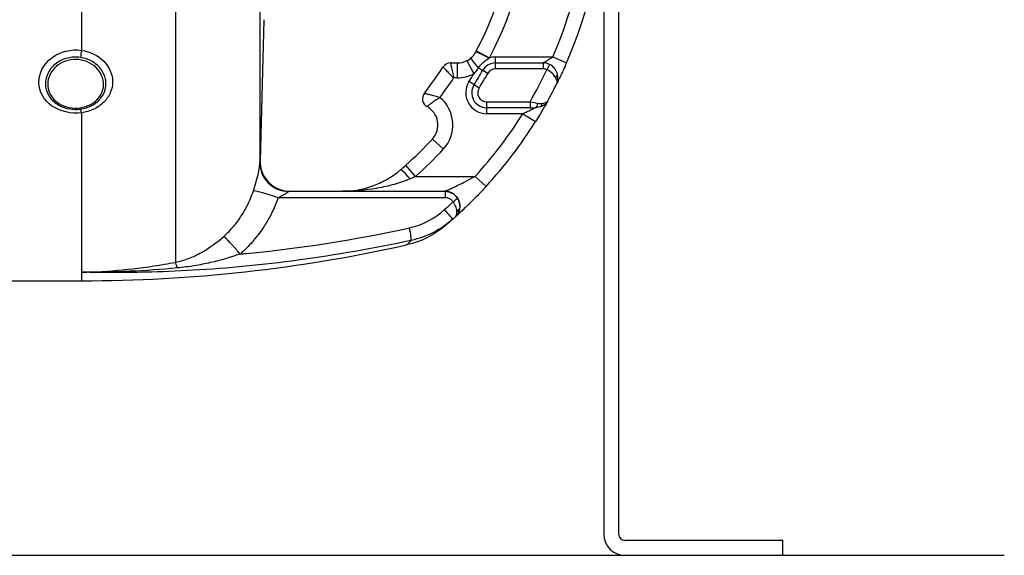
# Model space of a CAD drawing. Header units: millimetres. Extents: x 0 to 8400, y 0 to 5940.
# Tile 32 of 51: x 2475 to 2805, y 3512 to 3692. Entities that reach past the tile are written whole.
import ezdxf

# ---------------------------------------------------------------- set-up
doc = ezdxf.new("R2010")
doc.units = ezdxf.units.MM
doc.header["$LTSCALE"] = 20
doc.layers.add('02-LINIE-035', color=2, linetype='CONTINUOUS')
doc.layers.add('03-LINIE-050', color=3, linetype='CONTINUOUS')

msp = doc.modelspace()

# ---------------------------------------------------------------- linework, layer by layer
at = {"layer": '02-LINIE-035'}
for p, q in [((2527.38, 3864.17), (2527.38, 3610.59)), ((2555.72, 3830.84), (2555.72, 3643.92)), ((2670.96, 3787.38), (2670.96, 3519.38)), ((2675.96, 3519.38), (2675.96, 3787.38)), ((2495.96, 3725.31), (2495.96, 3681.6)), ((2557.08, 3691.84), (2555.85, 3644.59)), ((2628.23, 3681.39), (2632.66, 3679.07)), ((2634.7, 3679.38), (2653.86, 3679.38)), ((2634.7, 3677.38), (2634.7, 3679.38)), ((2653.86, 3679.38), (2658.44, 3677.38)), ((2619.56, 3677.38), (2621.9, 3677.38)), ((2621.9, 3672.38), (2621.9, 3677.38)), ((2625.09, 3678.15), (2627.36, 3673.7)), ((2630.36, 3674.86), (2628.93, 3675.68)), ((2634.7, 3675.38), (2634.7, 3677.38)), ((2634.7, 3677.38), (2650.58, 3677.38)), ((2650.58, 3675.38), (2634.7, 3675.38)), ((2650.58, 3677.38), (2650.58, 3675.38)), ((2652.77, 3676.87), (2651.9, 3675.07)), ((2621.9, 3672.38), (2620.64, 3672.38)), ((2632.1, 3673.87), (2630.36, 3674.86)), ((2627.47, 3670.05), (2625.78, 3671.12)), ((2629.16, 3668.98), (2627.47, 3670.05)), ((2631.69, 3664.38), (2631.69, 3662.38)), ((2631.69, 3664.38), (2646.25, 3664.38)), ((2646.25, 3662.38), (2631.69, 3662.38)), ((2631.69, 3662.38), (2631.69, 3660.38)), ((2646.25, 3664.38), (2646.25, 3662.38)), ((2646.25, 3662.38), (2647.95, 3662.38)), ((2495.96, 3660.7), (2495.96, 3607.25)), ((2643.83, 3660.38), (2631.69, 3660.38)), ((2643.83, 3660.38), (2648.07, 3657.72)), ((2617.18, 3648.47), (2613.51, 3651.87)), ((2555.85, 3644.64), (2555.77, 3644.63)), ((2607.9, 3639.38), (2604.58, 3643.12)), ((2607.9, 3639.38), (2627.83, 3639.38)), ((2627.83, 3639.38), (2631.52, 3636)), ((2565.76, 3634.38), (2617.71, 3634.38)), ((2617.71, 3634.38), (2617.72, 3634.38)), ((2495.96, 3607.25), (2495.96, 3604.38)), ((2461.85, 3604.38), (2495.96, 3604.38)), ((2730.96, 3517.38), (2677.96, 3517.38)), ((2730.96, 3512.38), (2730.96, 3517.38)), ((2677.96, 3512.38), (2730.96, 3512.38))]:
    msp.add_line(p, q, dxfattribs=at)
for centre, radius, start, end in [((2520.96, 3737.38), 121, 332.4371, 357.6317), ((2520.96, 3737.38), 126, 332.4371, 357.7258), ((2520.96, 3737.38), 145, 336.4218, 358.0239), ((2520.96, 3737.38), 150, 336.4218, 358.0898), ((2634.7, 3672.38), 7, 90, 106.9187), ((2520.96, 3737.38), 114, 322.0201, 327.421), ((2619.56, 3674.38), 3, 90, 147.421), ((2621.9, 3684.38), 7, 270, 297.106), ((2634.7, 3672.38), 5, 90, 150.2522), ((2634.7, 3672.38), 3, 90, 150.2522), ((2650.58, 3672.38), 5, 63.9596, 90), ((2650.58, 3672.38), 3, 63.9596, 90), ((2520.96, 3737.38), 119, 323.0413, 326.892), ((2621.9, 3684.38), 12, 270, 297.106), ((2520.96, 3737.38), 124, 327.7001, 329.0985), ((2520.96, 3737.38), 126, 327.7001, 330.2522), ((2520.96, 3737.38), 128, 327.7001, 330.2522), ((2520.96, 3737.38), 145, 329.7716, 334.5523), ((2631.69, 3667.38), 7, 147.7001, 270), ((2631.69, 3667.38), 5, 147.7001, 270), ((2631.69, 3667.38), 3, 147.7001, 270), ((2520.96, 3737.38), 150, 331.0019, 333.4958), ((2613.19, 3665.38), 3, 142.0201, 241.1675), ((2608.36, 3656.62), 12, 317.2611, 50.1512), ((2608.36, 3656.62), 7, 317.2611, 61.1675), ((2520.96, 3737.38), 150, 331.0009, 331.0012), ((2520.96, 3737.38), 145, 317.4789, 327.9246), ((2520.96, 3737.38), 150, 317.4789, 327.9246), ((2520.96, 3737.38), 126, 311.5747, 317.2611), ((2520.96, 3737.38), 131, 311.5747, 317.2611), ((2617.72, 3629.38), 5, 359.0748, 90), ((2495.96, 4104.38), 500, 270, 282.5826), ((2677.96, 3519.38), 7, 180, 270), ((2677.96, 3519.38), 2, 180, 270)]:
    msp.add_arc(centre, radius, start, end, dxfattribs=at)
for centre, major_axis, ratio, start_param, end_param in [((2495.96, 3680.34), (0.45, 2.97), 0.0693, 1.143279, 1.9625), ((2629.68, 3675.25), (-3.24, 3.8), 0.059752, 0, 1.406315), ((2626.94, 3682.06), (6.15, 11.77), 0.109734, 4.689658, 4.712185), ((2632.52, 3678.8), (-4.43, 2.32), 0.0215, 4.735018, 6.283185), ((2653.47, 3673.18), (1.93, 0.54), 0.594665, 5.305484, 6.283185), ((2647.95, 3664.38), (0, -2), 0.438654, 0, 1.323775), ((2648.92, 3664.54), (0.65, -1.89), 0.594665, 0, 0.977701), ((2495.96, 3658.97), (-0.41, 2.97), 0.09527, 5.320317, 6.139537), ((2565.71, 3643.67), (-9.99, 0.46), 0.941438, 0.022707, 1.578858), ((2565.76, 3644.38), (0, -10), 0.999978, 4.687077, 6.283185), ((2606.04, 3637.76), (-3.25, 3.8), 0.105656, 4.835475, 6.283185), ((2600.01, 3640.64), (23.96, 9.36), 0.162972, 4.902563, 4.983301), ((2562.87, 3631.16), (-9.44, 3.3), 0.061815, 4.844954, 6.166482), ((2617.71, 3632.38), (0, 2), 0.105084, 4.609562, 6.283185), ((2519.08, 3738.36), (67.28, 131.55), 0.999934, 4.344114, 4.37013), ((2620.2, 3631.05), (1.66, 1.12), 0.145795, 4.740358, 6.274369), ((2617.06, 3628.79), (3.31, -3.74), 0.004968, 0, 1.418024), ((2620.69, 3628.99), (1.98, -0.26), 0.601883, 5.340533, 6.283185), ((2617.24, 3630.08), (-3.93, 4.22), 0.529098, 3.702697, 3.763512), ((2620.66, 3628.8), (1.96, -0.39), 0.620947, 5.41807, 6.283185), ((2617.36, 3630.2), (3.91, -4.24), 0.861739, 0.561993, 0.622868), ((2520.99, 3737.37), (-72.6, -131.25), 0.999897, 1.22965, 1.237385), ((2550.2, 3612.03), (-6.63, 7.48), 0.0082, 4.879909, 6.07175), ((2605.31, 3622.75), (1.06, -4.89), 0.076337, 0.137706, 1.425836), ((2529.04, 3601), (-1.88, 9.82), 0.074371, 5.5954, 6.050953)]:
    msp.add_ellipse(centre, major_axis=major_axis, ratio=ratio, start_param=start_param, end_param=end_param, dxfattribs=at)
for points, knots in [([(2495.96, 3660.7), (2492.43, 3660.23), (2488.72, 3661.07), (2486.02, 3662.95), (2483.31, 3664.83), (2481.65, 3667.79), (2481.65, 3670.87), (2481.65, 3673.95), (2483.29, 3677.07), (2486.01, 3679.13), (2488.73, 3681.19), (2492.43, 3682.13), (2495.96, 3681.6)], [0, 0, 0, 0, 0.25, 0.25, 0.25, 0.5, 0.5, 0.5, 0.75, 0.75, 0.75, 1, 1, 1, 1]), ([(2495.6, 3679.24), (2494.15, 3679.45), (2492.64, 3679.38), (2491.25, 3679.02), (2489.85, 3678.67), (2488.53, 3678.04), (2487.42, 3677.19), (2487.41, 3677.18), (2487.41, 3677.18), (2487.4, 3677.17), (2486.29, 3676.32), (2485.4, 3675.26), (2484.79, 3674.09), (2484.18, 3672.92), (2483.86, 3671.65), (2483.86, 3670.39), (2483.86, 3669.13), (2484.18, 3667.88), (2484.79, 3666.75), (2485.4, 3665.62), (2486.3, 3664.62), (2487.4, 3663.83), (2487.41, 3663.83), (2487.42, 3663.82), (2487.42, 3663.82), (2488.53, 3663.03), (2489.84, 3662.45), (2491.24, 3662.12), (2492.34, 3661.87), (2493.5, 3661.77), (2494.65, 3661.83), (2494.97, 3661.85), (2495.29, 3661.88), (2495.6, 3661.92)], [0, 0, 0, 0, 0.1248524, 0.1248524, 0.1248524, 0.25, 0.25, 0.25, 0.250524, 0.250524, 0.250524, 0.3753899, 0.3753899, 0.3753899, 0.499891, 0.499891, 0.499891, 0.6243466, 0.6243466, 0.6243466, 0.7492512, 0.7492512, 0.7492512, 0.75, 0.75, 0.75, 0.8748745, 0.8748745, 0.8748745, 0.972849, 0.972849, 0.972849, 1, 1, 1, 1]), ([(2495.98, 3678.35), (2493.55, 3678.83), (2490.96, 3678.39), (2488.91, 3677.2), (2486.85, 3676.01), (2485.34, 3674.07), (2484.82, 3671.98), (2484.3, 3669.89), (2484.74, 3667.66), (2486.07, 3665.89), (2487.4, 3664.12), (2489.54, 3662.87), (2491.95, 3662.42), (2493.11, 3662.21), (2494.31, 3662.19), (2495.48, 3662.35)], [0, 0, 0, 0, 0.125, 0.125, 0.125, 0.25, 0.25, 0.25, 0.375, 0.375, 0.375, 0.5, 0.5, 0.5, 0.5602271, 0.5602271, 0.5602271, 0.5602271]), ([(2495.6, 3661.92), (2496.95, 3662.11), (2498.25, 3662.52), (2499.4, 3663.13), (2500.27, 3663.59), (2501.04, 3664.15), (2501.7, 3664.81), (2501.9, 3665.01), (2502.09, 3665.21), (2502.27, 3665.43), (2503.04, 3666.35), (2503.59, 3667.41), (2503.88, 3668.53), (2504.04, 3669.15), (2504.13, 3669.79), (2504.13, 3670.43), (2504.13, 3670.95), (2504.07, 3671.46), (2503.97, 3671.97), (2503.74, 3673.1), (2503.24, 3674.22), (2502.52, 3675.2), (2502.27, 3675.54), (2502, 3675.87), (2501.7, 3676.18), (2501.13, 3676.77), (2500.48, 3677.29), (2499.77, 3677.73), (2498.68, 3678.4), (2497.46, 3678.88), (2496.15, 3679.14), (2495.97, 3679.18), (2495.79, 3679.21), (2495.6, 3679.24)], [0, 0, 0, 0, 0.142587, 0.142587, 0.142587, 0.25, 0.25, 0.25, 0.282557, 0.282557, 0.282557, 0.422443, 0.422443, 0.422443, 0.5, 0.5, 0.5, 0.562018, 0.562018, 0.562018, 0.701955, 0.701955, 0.701955, 0.75, 0.75, 0.75, 0.841232, 0.841232, 0.841232, 0.98061, 0.98061, 0.98061, 1, 1, 1, 1]), ([(2495.96, 3681.6), (2498.84, 3681.17), (2501.48, 3679.87), (2503.38, 3677.94), (2503.38, 3677.94), (2503.39, 3677.94), (2503.39, 3677.93), (2505.28, 3676.01), (2506.35, 3673.54), (2506.36, 3671.03), (2506.36, 3669.77), (2506.09, 3668.52), (2505.59, 3667.36), (2505.08, 3666.21), (2504.32, 3665.13), (2503.39, 3664.2), (2502.44, 3663.27), (2501.3, 3662.49), (2500.04, 3661.9), (2498.79, 3661.31), (2497.4, 3660.9), (2495.96, 3660.7)], [0, 0, 0, 0, 0.25, 0.25, 0.25, 0.250548, 0.250548, 0.250548, 0.5, 0.5, 0.5, 0.624936, 0.624936, 0.624936, 0.749856, 0.749856, 0.749856, 0.875355, 0.875355, 0.875355, 1, 1, 1, 1]), ([(2626.44, 3679.05), (2626.78, 3679.34), (2627.09, 3679.66), (2627.64, 3680.35), (2627.88, 3680.73), (2628.09, 3681.12)], [0, 0, 0, 0, 0.5, 0.5, 1, 1, 1, 1]), ([(2628.93, 3675.68), (2629.39, 3676.35), (2629.92, 3676.96), (2630.52, 3677.49), (2630.58, 3677.54), (2630.63, 3677.59), (2630.69, 3677.64), (2631.19, 3678.08), (2631.74, 3678.46), (2632.31, 3678.84), (2632.37, 3678.88), (2632.42, 3678.91), (2632.47, 3678.95)], [0, 0, 0, 0, 0.5, 0.5, 0.5, 0.546751, 0.546751, 0.546751, 0.962019, 0.962019, 0.962019, 1, 1, 1, 1]), ([(2650.58, 3677.38), (2650.58, 3677.38), (2650.59, 3677.38), (2650.6, 3677.39), (2650.63, 3677.4), (2650.66, 3677.43), (2650.71, 3677.45), (2650.76, 3677.48), (2650.81, 3677.51), (2650.87, 3677.54), (2650.89, 3677.56), (2650.92, 3677.57), (2650.95, 3677.59), (2651.15, 3677.7), (2651.39, 3677.85), (2651.64, 3678), (2651.66, 3678.01), (2651.68, 3678.02), (2651.7, 3678.03), (2652.02, 3678.22), (2652.36, 3678.43), (2652.7, 3678.64), (2652.71, 3678.65), (2652.73, 3678.65), (2652.74, 3678.66), (2653.11, 3678.89), (2653.49, 3679.13), (2653.86, 3679.38)], [0, 0, 0, 0, 0.050487, 0.050487, 0.050487, 0.121011, 0.121011, 0.121011, 0.187501, 0.187501, 0.187501, 0.214399, 0.214399, 0.214399, 0.424818, 0.424818, 0.424818, 0.441132, 0.441132, 0.441132, 0.70436, 0.70436, 0.70436, 0.713622, 0.713622, 0.713622, 1, 1, 1, 1]), ([(2495.48, 3662.35), (2496.73, 3662.52), (2497.95, 3662.9), (2499.03, 3663.49), (2501.11, 3664.61), (2502.59, 3666.44), (2503.11, 3668.5), (2503.63, 3670.55), (2503.17, 3672.83), (2501.86, 3674.66), (2500.54, 3676.49), (2498.4, 3677.86), (2495.98, 3678.35)], [0.5602271, 0.5602271, 0.5602271, 0.5602271, 0.625, 0.625, 0.625, 0.75, 0.75, 0.75, 0.875, 0.875, 0.875, 1, 1, 1, 1]), ([(2617.03, 3675.99), (2617.03, 3675.99), (2617.43, 3675.59), (2618.78, 3674.25), (2619.72, 3673.32), (2620.64, 3672.38)], [0, 0, 0, 0, 0.5, 0.5, 1, 1, 1, 1]), ([(2619.56, 3677.38), (2619.56, 3677.38), (2619.68, 3676.82), (2620.08, 3674.96), (2620.36, 3673.67), (2620.64, 3672.38)], [0, 0, 0, 0, 0.5, 0.5, 1, 1, 1, 1]), ([(2655.4, 3673.72), (2655.22, 3674.34), (2654.92, 3674.95), (2654.5, 3675.48), (2654.05, 3676.04), (2653.46, 3676.54), (2652.77, 3676.87)], [0, 0, 0, 0, 0.482114, 0.482114, 0.482114, 1, 1, 1, 1]), ([(2658.44, 3677.38), (2658.04, 3676.46), (2657.64, 3675.56), (2657.24, 3674.7), (2656.99, 3674.16), (2656.75, 3673.65), (2656.53, 3673.17), (2656.4, 3672.89), (2656.27, 3672.63), (2656.15, 3672.38), (2655.82, 3671.7), (2655.55, 3671.13), (2655.35, 3670.74), (2655.31, 3670.65), (2655.27, 3670.57), (2655.23, 3670.5), (2655.22, 3670.48), (2655.21, 3670.46), (2655.2, 3670.44)], [0, 0, 0, 0, 0.306395, 0.306395, 0.306395, 0.5, 0.5, 0.5, 0.610594, 0.610594, 0.610594, 0.910773, 0.910773, 0.910773, 0.979965, 0.979965, 0.979965, 1, 1, 1, 1]), ([(2654.81, 3672.53), (2654.55, 3672.98), (2654.18, 3673.44), (2653.71, 3673.86), (2653.21, 3674.32), (2652.58, 3674.74), (2651.9, 3675.07)], [0, 0, 0, 0, 0.481828, 0.481828, 0.481828, 1, 1, 1, 1]), ([(2655.2, 3670.44), (2655.61, 3671.26), (2655.72, 3672.36), (2655.45, 3673.5), (2655.44, 3673.57), (2655.42, 3673.65), (2655.4, 3673.72)], [0, 0, 0, 0, 0.939344, 0.939344, 0.939344, 1, 1, 1, 1]), ([(2610.82, 3667.22), (2610.82, 3667.22), (2610.87, 3667.21), (2610.97, 3667.19), (2611.07, 3667.16), (2611.21, 3667.13), (2611.39, 3667.09), (2611.66, 3667.02), (2612.02, 3666.93), (2612.45, 3666.82), (2612.52, 3666.8), (2612.6, 3666.78), (2612.68, 3666.76), (2613.17, 3666.63), (2613.71, 3666.49), (2614.29, 3666.33), (2614.86, 3666.17), (2615.46, 3666), (2616.05, 3665.83)], [0, 0, 0, 0, 0.145815, 0.145815, 0.145815, 0.284661, 0.284661, 0.284661, 0.5, 0.5, 0.5, 0.538263, 0.538263, 0.538263, 0.771245, 0.771245, 0.771245, 1, 1, 1, 1]), ([(2611.74, 3662.75), (2611.74, 3662.75), (2611.78, 3662.78), (2611.85, 3662.85), (2611.92, 3662.92), (2612.02, 3663.01), (2612.15, 3663.12), (2612.36, 3663.3), (2612.63, 3663.53), (2612.96, 3663.79), (2613.03, 3663.84), (2613.09, 3663.89), (2613.16, 3663.94), (2613.55, 3664.24), (2614, 3664.56), (2614.49, 3664.88), (2614.99, 3665.21), (2615.52, 3665.53), (2616.05, 3665.83)], [0, 0, 0, 0, 0.147086, 0.147086, 0.147086, 0.286556, 0.286556, 0.286556, 0.5, 0.5, 0.5, 0.539665, 0.539665, 0.539665, 0.771051, 0.771051, 0.771051, 1, 1, 1, 1]), ([(2643.83, 3660.38), (2644.33, 3660.61), (2644.83, 3660.84), (2645.32, 3661.07), (2645.71, 3661.26), (2646.09, 3661.44), (2646.46, 3661.62), (2646.53, 3661.66), (2646.61, 3661.7), (2646.68, 3661.73), (2646.89, 3661.84), (2647.08, 3661.93), (2647.27, 3662.03), (2647.46, 3662.12), (2647.64, 3662.22), (2647.77, 3662.28), (2647.82, 3662.31), (2647.87, 3662.33), (2647.9, 3662.35), (2647.93, 3662.37), (2647.95, 3662.38), (2647.95, 3662.38)], [0, 0, 0, 0, 0.307765, 0.307765, 0.307765, 0.54959, 0.54959, 0.54959, 0.59907, 0.59907, 0.59907, 0.73613, 0.73613, 0.73613, 0.881759, 0.881759, 0.881759, 0.93819, 0.93819, 0.93819, 1, 1, 1, 1]), ([(2652.16, 3664.66), (2651.94, 3664.26), (2651.54, 3663.54), (2651.02, 3662.63), (2650.87, 3662.39), (2650.72, 3662.12), (2650.56, 3661.85), (2649.83, 3660.59), (2648.97, 3659.16), (2648.07, 3657.72)], [0, 0, 0, 0, 0.392187, 0.392187, 0.392187, 0.5, 0.5, 0.5, 1, 1, 1, 1]), ([(2553.52, 3634.51), (2554.24, 3636.61), (2554.86, 3638.82), (2555.23, 3640.57), (2555.59, 3642.32), (2555.69, 3643.42), (2555.72, 3643.92)], [0, 0, 0, 0, 0.5, 0.5, 0.5, 1, 1, 1, 1]), ([(2593.58, 3636.19), (2595.08, 3636.74), (2596.58, 3637.42), (2599.58, 3639.11), (2601.1, 3640.15), (2602.53, 3641.34)], [0, 0, 0, 0, 0.53875, 0.53875, 1.103703, 1.103703, 1.103703, 1.103703]), ([(2617.72, 3634.38), (2617.72, 3634.38), (2617.84, 3634.43), (2618.03, 3634.52), (2618.1, 3634.55), (2618.17, 3634.58), (2618.25, 3634.62), (2618.43, 3634.7), (2618.65, 3634.8), (2618.87, 3634.9), (2619.03, 3634.97), (2619.2, 3635.05), (2619.36, 3635.13), (2619.59, 3635.23), (2619.83, 3635.34), (2620.07, 3635.45), (2620.52, 3635.67), (2621, 3635.89), (2621.48, 3636.12), (2621.67, 3636.22), (2621.86, 3636.31), (2622.06, 3636.4), (2622.89, 3636.81), (2623.75, 3637.23), (2624.6, 3637.67), (2625.68, 3638.22), (2626.75, 3638.79), (2627.83, 3639.38)], [0, 0, 0, 0, 0.093319, 0.093319, 0.093319, 0.125, 0.125, 0.125, 0.199077, 0.199077, 0.199077, 0.25, 0.25, 0.25, 0.318714, 0.318714, 0.318714, 0.447998, 0.447998, 0.447998, 0.5, 0.5, 0.5, 0.720762, 0.720762, 0.720762, 1, 1, 1, 1]), ([(2606.04, 3638.57), (2604.29, 3637.82), (2602.51, 3637.21), (2600.71, 3636.69), (2598.83, 3636.15), (2596.93, 3635.73), (2595.04, 3635.39), (2594.96, 3635.37), (2594.87, 3635.36), (2594.79, 3635.35), (2590.99, 3634.69), (2587.14, 3634.38), (2583.31, 3634.38)], [0, 0, 0, 0, 0.239872, 0.239872, 0.239872, 0.489121, 0.489121, 0.489121, 0.5, 0.5, 0.5, 1, 1, 1, 1]), ([(2583.31, 3634.38), (2583.89, 3634.38), (2584.46, 3634.39), (2587.79, 3634.59), (2590.5, 3635.11), (2593.19, 3636.05)], [0, 0, 0, 0, 0.200099, 0.200099, 1.166748, 1.166748, 1.166748, 1.166748]), ([(2593.19, 3636.05), (2593.22, 3636.06), (2593.24, 3636.07), (2593.27, 3636.08), (2593.3, 3636.09), (2593.33, 3636.1), (2593.36, 3636.11), (2593.43, 3636.14), (2593.51, 3636.16), (2593.58, 3636.19)], [0.49622554, 0.49622554, 0.49622554, 0.49622554, 0.5, 0.5, 0.5, 0.50487956, 0.50487956, 0.50487956, 0.5158244, 0.5158244, 0.5158244, 0.5158244]), ([(2631.52, 3636), (2630.4, 3634.78), (2629.29, 3633.6), (2628.17, 3632.47), (2627.29, 3631.56), (2626.4, 3630.68), (2625.57, 3629.87), (2625.36, 3629.66), (2625.15, 3629.46), (2624.94, 3629.26), (2624.44, 3628.78), (2623.94, 3628.31), (2623.49, 3627.88), (2623.3, 3627.71), (2623.12, 3627.54), (2622.94, 3627.38), (2622.7, 3627.15), (2622.46, 3626.93), (2622.25, 3626.74), (2621.89, 3626.41), (2621.59, 3626.14), (2621.38, 3625.95), (2621.33, 3625.9), (2621.28, 3625.86), (2621.24, 3625.82)], [0, 0, 0, 0, 0.278174, 0.278174, 0.278174, 0.5, 0.5, 0.5, 0.555741, 0.555741, 0.555741, 0.693534, 0.693534, 0.693534, 0.75, 0.75, 0.75, 0.830443, 0.830443, 0.830443, 0.96621, 0.96621, 0.96621, 1, 1, 1, 1]), ([(2543.73, 3619.36), (2544.86, 3620.38), (2545.91, 3621.46), (2546.88, 3622.61), (2547.37, 3623.19), (2547.83, 3623.78), (2548.28, 3624.39), (2548.73, 3625), (2549.17, 3625.63), (2549.58, 3626.27), (2550.26, 3627.33), (2550.88, 3628.41), (2551.44, 3629.53), (2552.25, 3631.14), (2552.94, 3632.8), (2553.52, 3634.51)], [0, 0, 0, 0, 0.247747, 0.247747, 0.247747, 0.372352, 0.372352, 0.372352, 0.497319, 0.497319, 0.497319, 0.703638, 0.703638, 0.703638, 1, 1, 1, 1]), ([(2565.36, 3634.26), (2565.25, 3634.19), (2565.12, 3634.1), (2564.98, 3634), (2564.94, 3633.98), (2564.91, 3633.95), (2564.87, 3633.93), (2564.69, 3633.8), (2564.48, 3633.65), (2564.26, 3633.51), (2564.22, 3633.48), (2564.17, 3633.45), (2564.13, 3633.43), (2563.83, 3633.24), (2563.5, 3633.05), (2563.17, 3632.87), (2562.74, 3632.63), (2562.29, 3632.4), (2561.83, 3632.17)], [0, 0, 0, 0, 0.151994, 0.151994, 0.151994, 0.190307, 0.190307, 0.190307, 0.378776, 0.378776, 0.378776, 0.416394, 0.416394, 0.416394, 0.66801, 0.66801, 0.66801, 1, 1, 1, 1]), ([(2561.83, 3632.17), (2561.02, 3629.91), (2560.05, 3627.72), (2558.9, 3625.62), (2558.24, 3624.4), (2557.51, 3623.19), (2556.72, 3622.03), (2556.19, 3621.23), (2555.63, 3620.46), (2555.05, 3619.71), (2555.02, 3619.67), (2554.99, 3619.64), (2554.96, 3619.6)], [0, 0, 0, 0, 0.5, 0.5, 0.5, 0.791988, 0.791988, 0.791988, 0.990248, 0.990248, 0.990248, 1, 1, 1, 1]), ([(2617.92, 3632.17), (2605.11, 3632.17), (2592.31, 3632.17), (2573.61, 3632.17), (2567.72, 3632.17), (2561.83, 3632.17)], [0, 0, 0, 0, 0.684934, 0.684934, 1, 1, 1, 1]), ([(2620.41, 3630.84), (2620.25, 3631.09), (2620.04, 3631.31), (2619.8, 3631.5), (2619.54, 3631.72), (2619.24, 3631.89), (2618.92, 3632), (2618.6, 3632.11), (2618.26, 3632.17), (2617.92, 3632.17)], [0, 0, 0, 0, 0.307405, 0.307405, 0.307405, 0.653773, 0.653773, 0.653773, 1, 1, 1, 1]), ([(2621.73, 3627.87), (2621.68, 3628.3), (2621.55, 3628.77), (2621.34, 3629.26), (2621.12, 3629.79), (2620.81, 3630.32), (2620.41, 3630.84)], [0, 0, 0, 0, 0.482021, 0.482021, 0.482021, 1, 1, 1, 1]), ([(2621.86, 3632.16), (2622.23, 3631.62), (2622.48, 3631.02), (2622.61, 3630.41), (2622.73, 3629.84), (2622.75, 3629.27), (2622.67, 3628.72)], [0, 0, 0, 0, 0.517352, 0.517352, 0.517352, 1, 1, 1, 1]), ([(2622.62, 3628.41), (2622.54, 3628.01), (2622.42, 3627.63), (2622.27, 3627.28), (2622.13, 3626.96), (2621.95, 3626.66), (2621.76, 3626.39), (2621.67, 3626.28), (2621.59, 3626.17), (2621.5, 3626.07), (2621.45, 3626.03), (2621.41, 3625.98), (2621.36, 3625.94), (2621.34, 3625.92), (2621.32, 3625.9), (2621.3, 3625.88), (2621.29, 3625.87), (2621.28, 3625.86), (2621.27, 3625.85), (2621.26, 3625.84), (2621.26, 3625.84), (2621.25, 3625.83), (2621.25, 3625.83), (2621.25, 3625.83), (2621.25, 3625.83), (2621.24, 3625.82), (2621.24, 3625.82), (2621.24, 3625.82)], [0, 0, 0, 0, 0.372379, 0.372379, 0.372379, 0.720983, 0.720983, 0.720983, 0.867591, 0.867591, 0.867591, 0.935969, 0.935969, 0.935969, 0.968822, 0.968822, 0.968822, 0.98477, 0.98477, 0.98477, 0.992543, 0.992543, 0.992543, 0.995838, 0.995838, 0.995838, 1, 1, 1, 1]), ([(2621.24, 3625.82), (2621.47, 3626.03), (2621.63, 3626.36), (2621.71, 3626.77), (2621.75, 3627.02), (2621.77, 3627.31), (2621.75, 3627.62)], [0.0000677, 0.0000677, 0.0000677, 0.0000677, 0.6226663, 0.6226663, 0.6226663, 1, 1, 1, 1]), ([(2617.63, 3622.68), (2617.63, 3622.68), (2617.63, 3622.68), (2617.62, 3622.67), (2617.62, 3622.67), (2617.6, 3622.65), (2617.59, 3622.65), (2617.59, 3622.64), (2617.58, 3622.64), (2617.57, 3622.63), (2617.57, 3622.63), (2617.55, 3622.61), (2617.54, 3622.61), (2617.48, 3622.56), (2617.43, 3622.51), (2617.18, 3622.31), (2616.98, 3622.15), (2616.17, 3621.52), (2615.55, 3621.07), (2612.97, 3619.37), (2610.87, 3618.3), (2607.45, 3617.05), (2606.18, 3616.67), (2604.89, 3616.39)], [0.335319, 0.335319, 0.335319, 0.335319, 0.341556, 0.341556, 0.382005, 0.382005, 0.386814, 0.386814, 0.391652, 0.391652, 0.394067, 0.394067, 0.398975, 0.398975, 0.418643, 0.418643, 0.495544, 0.495544, 0.726258, 0.726258, 1.422423, 1.422423, 1.818995, 1.818995, 1.818995, 1.818995]), ([(2617.88, 3622.89), (2617.81, 3622.83), (2617.76, 3622.79), (2617.69, 3622.73), (2617.67, 3622.72), (2617.65, 3622.7), (2617.64, 3622.69), (2617.64, 3622.68), (2617.63, 3622.68), (2617.63, 3622.68)], [0, 0, 0, 0, 0.200577, 0.200577, 0.3012828, 0.3012828, 0.3517975, 0.3517975, 0.3756269, 0.3756269, 0.3756269, 0.3756269]), ([(2618.42, 3623.35), (2618.42, 3623.35), (2618.42, 3623.35), (2618.42, 3623.35), (2618.18, 3623.14), (2618, 3622.99), (2617.88, 3622.89)], [0.248067, 0.248067, 0.248067, 0.248067, 0.2489205, 0.2489205, 0.2489205, 0.375462, 0.375462, 0.375462, 0.375462]), ([(2527.38, 3610.59), (2528.95, 3610.9), (2530.44, 3611.34), (2531.87, 3611.89), (2532.58, 3612.17), (2533.28, 3612.46), (2533.97, 3612.79), (2534.69, 3613.12), (2535.4, 3613.49), (2536.1, 3613.87), (2538.82, 3615.38), (2541.35, 3617.2), (2543.73, 3619.36)], [0, 0, 0, 0, 0.248443, 0.248443, 0.248443, 0.371015, 0.371015, 0.371015, 0.499544, 0.499544, 0.499544, 1, 1, 1, 1]), ([(2549.16, 3613.33), (2549.82, 3613.39), (2550.48, 3613.45), (2551.14, 3613.52), (2569.49, 3615.29), (2587.73, 3618.14), (2605.83, 3622.12)], [0, 0, 0, 0, 0.034797, 0.034797, 0.034797, 1, 1, 1, 1]), ([(2554.96, 3619.6), (2554.66, 3619.21), (2554.35, 3618.82), (2554.04, 3618.43), (2553.77, 3618.1), (2553.5, 3617.78), (2553.23, 3617.46), (2551.97, 3616), (2550.61, 3614.62), (2549.16, 3613.33)], [0, 0, 0, 0, 0.174828, 0.174828, 0.174828, 0.322261, 0.322261, 0.322261, 1, 1, 1, 1]), ([(2606.41, 3617.92), (2593.87, 3615.2), (2581.24, 3612.98), (2568.55, 3611.27), (2556.84, 3609.7), (2545.08, 3608.57), (2533.29, 3607.89), (2527.99, 3607.58), (2522.68, 3607.37), (2517.38, 3607.24), (2510.24, 3607.08), (2503.1, 3607.08), (2495.96, 3607.25)], [0, 0, 0, 0, 0.3452543, 0.3452543, 0.3452543, 0.6639316, 0.6639316, 0.6639316, 0.8072898, 0.8072898, 0.8072898, 1, 1, 1, 1]), ([(2604.89, 3616.39), (2604.89, 3616.39), (2604.89, 3616.39), (2604.89, 3616.39), (2604.89, 3616.39), (2604.89, 3616.39), (2604.89, 3616.39), (2604.89, 3616.39), (2605.1, 3616.59), (2605.5, 3617), (2605.74, 3617.24), (2606.04, 3617.55), (2606.41, 3617.92)], [0.49981, 0.49981, 0.49981, 0.49981, 0.5, 0.5, 0.5, 0.5014572, 0.5014572, 0.5014572, 0.8137395, 0.8137395, 0.8137395, 0.9999462, 0.9999462, 0.9999462, 0.9999462]), ([(2549.16, 3613.33), (2545.87, 3612.19), (2542.54, 3611.24), (2539.13, 3610.47), (2537.34, 3610.07), (2535.54, 3609.71), (2533.74, 3609.42), (2532.8, 3609.26), (2531.87, 3609.12), (2530.92, 3609), (2529.97, 3608.88), (2529.01, 3608.77), (2528.05, 3608.67)], [0, 0, 0, 0, 0.481674, 0.481674, 0.481674, 0.73493, 0.73493, 0.73493, 0.86684, 0.86684, 0.86684, 1, 1, 1, 1]), ([(2495.96, 3607.25), (2500.52, 3607.35), (2505.07, 3607.61), (2509.61, 3608.05), (2514.34, 3608.5), (2519.06, 3609.13), (2523.75, 3609.93), (2524.96, 3610.14), (2526.17, 3610.36), (2527.38, 3610.59)], [0, 0, 0, 0, 0.433012, 0.433012, 0.433012, 0.883662, 0.883662, 0.883662, 1, 1, 1, 1])]:
    msp.add_open_spline(points, degree=3, knots=knots, dxfattribs=at)
for points in [[(2625.09, 3678.15), (2625.57, 3678.39), (2626.03, 3678.7), (2626.44, 3679.05)], [(2632.66, 3679.07), (2632.6, 3679.03), (2632.53, 3678.99), (2632.47, 3678.95)], [(2628.93, 3675.68), (2628.44, 3674.99), (2627.92, 3674.33), (2627.36, 3673.7)], [(2655.2, 3670.44), (2655.44, 3670.92), (2655.3, 3671.67), (2654.81, 3672.53)], [(2646.25, 3664.38), (2647.14, 3664.2), (2648.01, 3664.04), (2648.8, 3663.89)], [(2649.57, 3662.65), (2649.06, 3662.47), (2648.52, 3662.38), (2647.95, 3662.38)], [(2648.8, 3663.89), (2649.31, 3663.79), (2649.78, 3663.77), (2650.22, 3663.8)], [(2652.16, 3664.66), (2651.69, 3663.81), (2650.77, 3663.06), (2649.57, 3662.65)], [(2650.22, 3663.8), (2651.2, 3663.89), (2651.9, 3664.19), (2652.16, 3664.66)], [(2555.72, 3643.92), (2555.74, 3644.39), (2555.76, 3644.63), (2555.77, 3644.63)], [(2602.79, 3641.57), (2603.39, 3642.07), (2603.99, 3642.59), (2604.58, 3643.12)], [(2602.53, 3641.34), (2602.62, 3641.42), (2602.71, 3641.49), (2602.79, 3641.57)], [(2565.76, 3634.38), (2565.63, 3634.38), (2565.49, 3634.34), (2565.36, 3634.26)], [(2617.71, 3634.38), (2619.36, 3634.38), (2620.95, 3633.53), (2621.86, 3632.16)], [(2605.83, 3622.12), (2610.21, 3623.09), (2614.23, 3625.24), (2617.58, 3628.24)], [(2620.37, 3625.05), (2616.38, 3621.52), (2611.6, 3619.04), (2606.41, 3617.92)], [(2619.21, 3624.03), (2618.9, 3623.76), (2618.62, 3623.52), (2618.4, 3623.34)], [(2619.16, 3623.98), (2618.87, 3623.74), (2618.62, 3623.52), (2618.42, 3623.35)], [(2620.37, 3625.05), (2619.92, 3624.65), (2619.51, 3624.29), (2619.16, 3623.98)], [(2528.05, 3608.67), (2517.39, 3607.65), (2506.67, 3607.17), (2495.96, 3607.25)]]:
    msp.add_open_spline(points, degree=3, dxfattribs=at)
msp.add_rational_spline([(2495.6, 3661.92), (2495.55, 3661.98), (2495.48, 3662.35)], [0.953693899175, 0.890501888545, 1.00004898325], degree=2, dxfattribs=at)
at = {"layer": '03-LINIE-050'}
msp.add_line((1534.96, 3512.38), (2805.15, 3512.38), dxfattribs=at)

doc.saveas('drawing.dxf')
